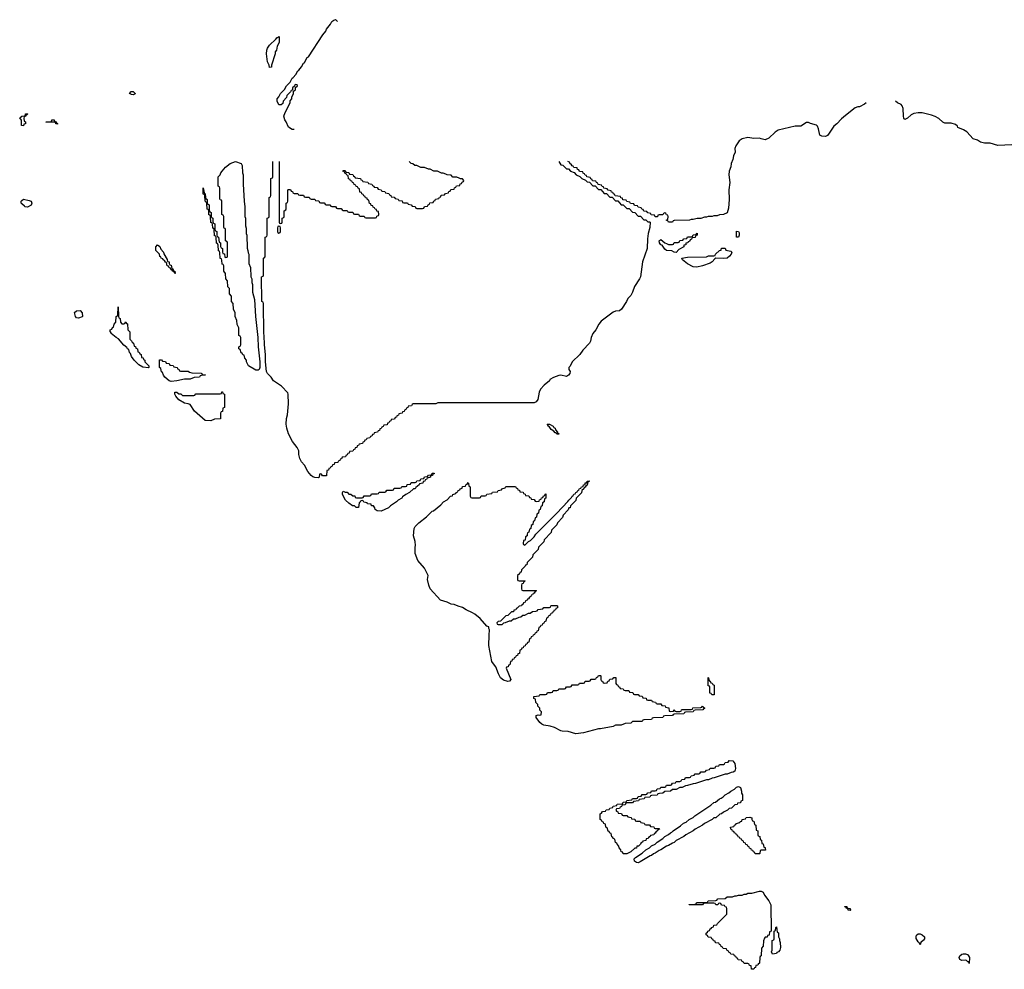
# Model space of a CAD drawing. Header units: inches. Extents: x 2550115 to 2887259, y 311850 to 494471.
# Tile 77 of 115: x 2759509 to 2769920, y 436466 to 446511. Entities that reach past the tile are written whole.
import ezdxf

# ---------------------------------------------------------------- set-up
doc = ezdxf.new("R2010")
doc.units = ezdxf.units.IN
doc.header["$MEASUREMENT"] = 0
for name, color, linetype in [('C7454', 7, 'Continuous'), ('C7463', 7, 'Continuous'), ('C7464', 7, 'Continuous')]:
    doc.layers.add(name, color=color, linetype=linetype)

msp = doc.modelspace()

# ---------------------------------------------------------------- linework, layer by layer
at = {"layer": 'C7454', "color": 6}
for points in [[(2759550, 445389), (2759528, 445390), (2759527, 445447), (2759509, 445471), (2759530, 445491), (2759566, 445494), (2759570, 445514), (2759590, 445514), (2759594, 445510), (2759578, 445502), (2759570, 445486), (2759558, 445482), (2759554, 445470), (2759558, 445438), (2759572, 445432), (2759572, 445410), (2759554, 445406)], [(2759910, 445406), (2759890, 445408), (2759886, 445426), (2759790, 445426), (2759786, 445430), (2759846, 445434), (2759848, 445450), (2759874, 445450), (2759878, 445438), (2759894, 445430), (2759898, 445418), (2759910, 445414)], [(2759590, 444529), (2759568, 444530), (2759560, 444540), (2759530, 444562), (2759524, 444570), (2759524, 444590), (2759530, 444598), (2759550, 444611), (2759610, 444599), (2759631, 444590), (2759638, 444570), (2759630, 444548)]]:
    msp.add_lwpolyline(points, close=True, dxfattribs=at)
at = {"layer": 'C7463', "color": 6}
msp.add_lwpolyline([(2764937, 440000), (2764933, 439987), (2764918, 439982), (2764913, 439967), (2764898, 439962), (2764893, 439927), (2764878, 439922), (2764873, 439907), (2764858, 439902), (2764853, 439887), (2764838, 439882), (2764833, 439867), (2764818, 439862), (2764813, 439847), (2764798, 439842), (2764793, 439807), (2764778, 439802), (2764773, 439787), (2764758, 439782), (2764753, 439767), (2764738, 439762), (2764733, 439747), (2764718, 439742), (2764713, 439727), (2764698, 439722), (2764693, 439687), (2764678, 439682), (2764673, 439667), (2764658, 439662), (2764654, 439650), (2764701, 439530), (2764687, 439513), (2764670, 439510), (2764625, 439525), (2764594, 439550), (2764572, 439590), (2764544, 439664), (2764507, 439710), (2764502, 439722), (2764470, 439890), (2764474, 440000)], dxfattribs=at)
for points in [[(2765690, 439494), (2765722, 439498), (2765727, 439513), (2765742, 439518), (2765750, 439534), (2765782, 439538), (2765790, 439554), (2765813, 439553), (2765814, 439490), (2765818, 439478), (2765833, 439473), (2765838, 439458), (2765853, 439453), (2765858, 439438), (2765890, 439434), (2765898, 439418), (2765910, 439414), (2765950, 439414), (2765958, 439398), (2765993, 439393), (2765998, 439378), (2766010, 439374), (2766050, 439374), (2766058, 439358), (2766090, 439354), (2766098, 439338), (2766133, 439333), (2766138, 439318), (2766150, 439314), (2766190, 439314), (2766198, 439298), (2766233, 439293), (2766238, 439278), (2766250, 439274), (2766290, 439274), (2766298, 439258), (2766333, 439253), (2766338, 439238), (2766373, 439233), (2766378, 439198), (2766390, 439194), (2766422, 439198), (2766430, 439214), (2766438, 439198), (2766450, 439194), (2766490, 439194), (2766502, 439198), (2766506, 439210), (2766513, 439213), (2766610, 439214), (2766622, 439218), (2766628, 439232), (2766710, 439234), (2766722, 439238), (2766730, 439251), (2766738, 439238), (2766751, 439231), (2766750, 439226), (2766738, 439222), (2766731, 439209), (2766650, 439206), (2766638, 439202), (2766631, 439189), (2766550, 439186), (2766538, 439182), (2766530, 439169), (2766430, 439166), (2766418, 439162), (2766410, 439149), (2766330, 439146), (2766318, 439142), (2766310, 439129), (2766210, 439126), (2766198, 439122), (2766190, 439109), (2766110, 439106), (2766098, 439102), (2766090, 439089), (2765990, 439086), (2765970, 439069), (2765913, 439067), (2765870, 439049), (2765810, 439048), (2765784, 439036), (2765650, 439009), (2765630, 439009), (2765470, 438969), (2765390, 438957), (2765310, 438981), (2765245, 438985), (2765230, 438989), (2765165, 439025), (2765119, 439039), (2765050, 439050), (2765030, 439059), (2765010, 439076), (2764970, 439130), (2764970, 439152), (2764990, 439158), (2765006, 439154), (2765022, 439158), (2765026, 439190), (2765010, 439206), (2765008, 439230), (2764989, 439249), (2764988, 439268), (2764968, 439290), (2764962, 439322), (2764946, 439330), (2764947, 439353), (2765002, 439358), (2765010, 439374), (2765070, 439374), (2765082, 439378), (2765090, 439394), (2765130, 439394), (2765142, 439398), (2765150, 439414), (2765190, 439414), (2765202, 439418), (2765210, 439434), (2765270, 439434), (2765282, 439438), (2765290, 439454), (2765330, 439454), (2765342, 439458), (2765350, 439474), (2765410, 439474), (2765422, 439478), (2765430, 439494), (2765470, 439494), (2765482, 439498), (2765490, 439514), (2765530, 439514), (2765542, 439518), (2765550, 439534), (2765590, 439534), (2765602, 439538), (2765607, 439553), (2765622, 439558), (2765630, 439574), (2765650, 439574), (2765654, 439570), (2765654, 439530), (2765658, 439518), (2765673, 439513), (2765678, 439498)], [(2766850, 439369), (2766826, 439370), (2766822, 439382), (2766808, 439388), (2766806, 439450), (2766802, 439462), (2766790, 439466), (2766788, 439472), (2766790, 439554), (2766794, 439550), (2766798, 439518), (2766810, 439514), (2766818, 439498), (2766830, 439494), (2766838, 439478), (2766854, 439470), (2766854, 439370)], [(2765890, 438094), (2765930, 438094), (2765938, 438078), (2765973, 438073), (2765978, 438058), (2766013, 438053), (2766018, 438038), (2766030, 438034), (2766070, 438034), (2766078, 438018), (2766113, 438013), (2766118, 437998), (2766130, 437994), (2766170, 437994), (2766178, 437978), (2766213, 437973), (2766218, 437958), (2766230, 437954), (2766270, 437954), (2766274, 437950), (2766258, 437942), (2766254, 437930), (2766238, 437922), (2766230, 437906), (2766218, 437902), (2766214, 437890), (2766178, 437882), (2766174, 437870), (2766158, 437862), (2766154, 437850), (2766134, 437846), (2766130, 437828), (2766098, 437822), (2766094, 437810), (2766078, 437802), (2766074, 437790), (2766052, 437770), (2766033, 437767), (2766031, 437749), (2766012, 437748), (2765972, 437710), (2765930, 437689), (2765890, 437689), (2765886, 437706), (2765869, 437709), (2765866, 437730), (2765848, 437750), (2765846, 437770), (2765826, 437790), (2765822, 437802), (2765810, 437806), (2765802, 437842), (2765786, 437850), (2765782, 437862), (2765770, 437866), (2765762, 437902), (2765750, 437906), (2765742, 437922), (2765730, 437926), (2765722, 437962), (2765708, 437970), (2765702, 438002), (2765687, 438007), (2765682, 438022), (2765667, 438027), (2765662, 438042), (2765646, 438050), (2765646, 438110), (2765662, 438118), (2765670, 438134), (2765702, 438138), (2765710, 438154), (2765742, 438158), (2765748, 438172), (2765782, 438178), (2765786, 438190), (2765822, 438198), (2765828, 438212), (2765882, 438218), (2765890, 438234), (2765922, 438238), (2765928, 438252), (2765982, 438258), (2765990, 438274), (2766030, 438274), (2766042, 438278), (2766050, 438294), (2766082, 438298), (2766090, 438314), (2766130, 438314), (2766142, 438318), (2766150, 438334), (2766182, 438338), (2766190, 438354), (2766230, 438354), (2766242, 438358), (2766250, 438374), (2766282, 438378), (2766290, 438394), (2766330, 438394), (2766342, 438398), (2766350, 438414), (2766390, 438414), (2766402, 438418), (2766410, 438434), (2766442, 438438), (2766450, 438454), (2766490, 438454), (2766502, 438458), (2766510, 438474), (2766542, 438478), (2766550, 438494), (2766590, 438494), (2766602, 438498), (2766610, 438514), (2766642, 438518), (2766650, 438534), (2766690, 438534), (2766702, 438538), (2766710, 438554), (2766750, 438554), (2766762, 438558), (2766770, 438574), (2766802, 438578), (2766810, 438594), (2766850, 438594), (2766862, 438598), (2766870, 438614), (2766902, 438618), (2766910, 438634), (2766950, 438634), (2766962, 438638), (2766970, 438654), (2767002, 438658), (2767010, 438674), (2767050, 438672), (2767070, 438642), (2767079, 438590), (2767070, 438562), (2767052, 438550), (2767031, 438549), (2766991, 438529), (2766970, 438529), (2766854, 438490), (2766831, 438489), (2766791, 438469), (2766771, 438469), (2766654, 438430), (2766630, 438429), (2766570, 438409), (2766550, 438408), (2766514, 438390), (2766490, 438388), (2766450, 438369), (2766413, 438367), (2766390, 438349), (2766330, 438346), (2766310, 438328), (2766273, 438327), (2766258, 438322), (2766250, 438308), (2766190, 438306), (2766178, 438302), (2766172, 438288), (2766118, 438282), (2766112, 438268), (2766058, 438262), (2766052, 438248), (2765998, 438242), (2765990, 438226), (2765930, 438226), (2765918, 438222), (2765910, 438206), (2765878, 438202), (2765873, 438187), (2765858, 438182), (2765853, 438167), (2765818, 438162), (2765814, 438150), (2765818, 438138), (2765833, 438133), (2765838, 438118), (2765873, 438113), (2765878, 438098)], [(2766050, 437594), (2766030, 437597), (2766009, 437610), (2766007, 437633), (2766022, 437650), (2766090, 437696), (2766129, 437730), (2766170, 437751), (2766190, 437771), (2766230, 437791), (2766249, 437811), (2766309, 437851), (2766329, 437871), (2766370, 437891), (2766389, 437911), (2766404, 437916), (2766418, 437930), (2766498, 437982), (2766529, 438011), (2766558, 438022), (2766589, 438051), (2766629, 438071), (2766648, 438090), (2766818, 438202), (2766849, 438230), (2766865, 438235), (2766909, 438270), (2766925, 438275), (2766949, 438291), (2766969, 438310), (2767009, 438331), (2767029, 438350), (2767069, 438371), (2767090, 438391), (2767110, 438398), (2767131, 438390), (2767142, 438350), (2767142, 438330), (2767151, 438310), (2767151, 438250), (2767134, 438246), (2767130, 438228), (2767098, 438222), (2767094, 438210), (2767070, 438206), (2767034, 438170), (2767010, 438166), (2766994, 438150), (2766950, 438128), (2766931, 438109), (2766912, 438108), (2766871, 438069), (2766850, 438068), (2766831, 438049), (2766751, 438009), (2766730, 437989), (2766651, 437949), (2766632, 437930), (2766551, 437889), (2766532, 437870), (2766450, 437829), (2766430, 437809), (2766410, 437802), (2766370, 437775), (2766350, 437769), (2766290, 437729), (2766270, 437722), (2766230, 437695), (2766211, 437689), (2766191, 437669), (2766175, 437665), (2766070, 437604)], [(2767330, 437686), (2767287, 437687), (2767282, 437702), (2767267, 437707), (2767262, 437722), (2767247, 437727), (2767242, 437742), (2767227, 437747), (2767222, 437762), (2767207, 437767), (2767202, 437782), (2767187, 437787), (2767182, 437802), (2767167, 437807), (2767162, 437822), (2767147, 437827), (2767142, 437842), (2767127, 437847), (2767122, 437862), (2767107, 437867), (2767102, 437882), (2767087, 437887), (2767082, 437902), (2767067, 437907), (2767062, 437922), (2767047, 437927), (2767042, 437942), (2767027, 437947), (2767026, 437970), (2767062, 437978), (2767066, 437990), (2767082, 437998), (2767086, 438010), (2767122, 438018), (2767126, 438030), (2767146, 438034), (2767149, 438051), (2767182, 438058), (2767190, 438072), (2767230, 438076), (2767251, 438070), (2767252, 438052), (2767258, 438038), (2767270, 438034), (2767278, 437998), (2767292, 437990), (2767298, 437938), (2767314, 437930), (2767314, 437890), (2767318, 437878), (2767334, 437870), (2767338, 437838), (2767352, 437832), (2767358, 437798), (2767370, 437794), (2767378, 437758), (2767390, 437754), (2767393, 437747), (2767394, 437726), (2767350, 437726), (2767338, 437722), (2767334, 437690)], [(2767270, 436466), (2767247, 436467), (2767242, 436502), (2767227, 436507), (2767222, 436522), (2767210, 436526), (2767170, 436526), (2767162, 436542), (2767147, 436547), (2767142, 436562), (2767107, 436567), (2767102, 436582), (2767087, 436587), (2767082, 436602), (2767067, 436607), (2767062, 436622), (2767027, 436627), (2767022, 436642), (2767007, 436647), (2767002, 436662), (2766987, 436667), (2766982, 436682), (2766947, 436687), (2766942, 436702), (2766927, 436707), (2766922, 436722), (2766907, 436727), (2766902, 436742), (2766867, 436747), (2766862, 436762), (2766847, 436767), (2766842, 436782), (2766827, 436787), (2766822, 436802), (2766790, 436806), (2766782, 436822), (2766766, 436830), (2766766, 436850), (2766782, 436858), (2766786, 436870), (2766802, 436878), (2766810, 436894), (2766822, 436898), (2766826, 436910), (2766846, 436914), (2766850, 436932), (2766882, 436938), (2766886, 436950), (2766986, 437050), (2766986, 437110), (2766982, 437122), (2766967, 437127), (2766962, 437142), (2766930, 437146), (2766922, 437162), (2766910, 437166), (2766898, 437162), (2766890, 437148), (2766870, 437148), (2766862, 437162), (2766850, 437166), (2766750, 437166), (2766738, 437162), (2766730, 437149), (2766588, 437148), (2766587, 437153), (2766650, 437154), (2766662, 437158), (2766666, 437170), (2766673, 437173), (2766770, 437174), (2766782, 437178), (2766790, 437192), (2766870, 437194), (2766882, 437198), (2766890, 437212), (2766970, 437214), (2766990, 437232), (2767047, 437233), (2767070, 437242), (2767090, 437242), (2767110, 437252), (2767150, 437252), (2767170, 437262), (2767190, 437262), (2767209, 437271), (2767250, 437272), (2767330, 437291), (2767350, 437292), (2767370, 437282), (2767385, 437250), (2767430, 437191), (2767451, 437149), (2767454, 436870), (2767438, 436862), (2767433, 436827), (2767418, 436822), (2767413, 436807), (2767390, 436806), (2767384, 436796), (2767373, 436767), (2767371, 436710), (2767354, 436690), (2767351, 436610), (2767338, 436602), (2767334, 436590), (2767332, 436530), (2767318, 436522), (2767314, 436510), (2767294, 436506), (2767290, 436486), (2767278, 436482)], [(2768290, 437088), (2768269, 437090), (2768267, 437107), (2768250, 437109), (2768246, 437126), (2768234, 437126), (2768230, 437132), (2768254, 437130), (2768258, 437118), (2768271, 437111), (2768292, 437110), (2768294, 437090)], [(2767470, 436626), (2767458, 436650), (2767466, 436670), (2767466, 436770), (2767482, 436778), (2767486, 436790), (2767486, 436870), (2767502, 436878), (2767506, 436910), (2767510, 436914), (2767518, 436858), (2767531, 436851), (2767532, 436810), (2767542, 436790), (2767542, 436770), (2767551, 436750), (2767555, 436695), (2767546, 436670), (2767531, 436650), (2767516, 436644), (2767510, 436635), (2767490, 436629)], [(2769030, 436726), (2769023, 436743), (2769010, 436755), (2768989, 436791), (2768987, 436810), (2768992, 436828), (2769010, 436841), (2769030, 436841), (2769050, 436831), (2769075, 436810), (2769076, 436804), (2769078, 436790), (2769066, 436774), (2769038, 436750)], [(2769550, 436528), (2769546, 436546), (2769534, 436546), (2769519, 436559), (2769510, 436562), (2769470, 436558), (2769450, 436569), (2769444, 436590), (2769450, 436610), (2769470, 436627), (2769486, 436630), (2769510, 436630), (2769530, 436623), (2769543, 436610), (2769551, 436590)]]:
    msp.add_lwpolyline(points, close=True, dxfattribs=at)
at = {"layer": 'C7464', "color": 6}
for points in [[(2762410, 445348), (2762390, 445349), (2762350, 445374), (2762327, 445430), (2762313, 445450), (2762303, 445490), (2762315, 445530), (2762368, 445630), (2762368, 445652), (2762387, 445673), (2762388, 445692), (2762406, 445730), (2762406, 445754), (2762426, 445770), (2762426, 445794), (2762446, 445810), (2762442, 445822), (2762430, 445826), (2762418, 445822), (2762414, 445806), (2762394, 445790), (2762394, 445766), (2762378, 445762), (2762373, 445747), (2762334, 445710), (2762332, 445688), (2762294, 445650), (2762290, 445626), (2762274, 445610), (2762250, 445609), (2762230, 445648), (2762230, 445674), (2762250, 445694), (2762268, 445730), (2762309, 445771), (2762329, 445810), (2762368, 445850), (2762389, 445891), (2762402, 445898), (2762429, 445931), (2762449, 445971), (2762462, 445978), (2762489, 446011), (2762509, 446050), (2762522, 446058), (2762550, 446111), (2762562, 446118), (2762714, 446350), (2762745, 446390), (2762754, 446410), (2762797, 446463), (2762809, 446490), (2762830, 446505), (2762850, 446511), (2762870, 446490)], [(2768459, 445630), (2768443, 445617), (2768390, 445590), (2768370, 445589), (2768343, 445577), (2768241, 445499), (2768198, 445462), (2768151, 445410), (2768116, 445384), (2768070, 445309), (2768050, 445286), (2768030, 445275), (2767990, 445278), (2767970, 445290), (2767957, 445357), (2767946, 445386), (2767935, 445395), (2767870, 445412), (2767850, 445424), (2767830, 445424), (2767770, 445386), (2767710, 445384), (2767530, 445341), (2767499, 445321), (2767430, 445259), (2767390, 445240), (2767350, 445250), (2767330, 445259), (2767270, 445253), (2767210, 445265), (2767150, 445250), (2767118, 445230), (2767082, 445178), (2767071, 445150), (2767074, 445110), (2767056, 445070), (2767048, 445032), (2767033, 444990), (2767027, 444953), (2767010, 444910), (2767007, 444870), (2767017, 444790), (2767008, 444710), (2767010, 444610), (2767003, 444517), (2766990, 444469), (2766950, 444449), (2766910, 444448), (2766884, 444436), (2766850, 444435), (2766830, 444429), (2766790, 444429), (2766770, 444422), (2766750, 444422), (2766711, 444409), (2766671, 444409), (2766630, 444398), (2766610, 444398), (2766591, 444389), (2766430, 444386), (2766418, 444382), (2766411, 444369), (2766368, 444368), (2766362, 444382), (2766346, 444390), (2766362, 444398), (2766366, 444430), (2766362, 444442), (2766347, 444447), (2766342, 444462), (2766330, 444466), (2766318, 444462), (2766310, 444446), (2766270, 444446), (2766258, 444442), (2766253, 444427), (2766230, 444426), (2766222, 444442), (2766187, 444447), (2766182, 444462), (2766150, 444466), (2766142, 444482), (2766107, 444487), (2766102, 444502), (2766087, 444507), (2766082, 444522), (2766050, 444526), (2766042, 444542), (2766010, 444546), (2766002, 444562), (2765967, 444567), (2765962, 444582), (2765930, 444586), (2765922, 444602), (2765887, 444607), (2765882, 444622), (2765867, 444627), (2765862, 444642), (2765807, 444647), (2765802, 444662), (2765787, 444667), (2765782, 444682), (2765767, 444687), (2765762, 444702), (2765730, 444706), (2765722, 444722), (2765687, 444727), (2765682, 444742), (2765667, 444747), (2765662, 444762), (2765627, 444767), (2765622, 444782), (2765607, 444787), (2765602, 444802), (2765567, 444807), (2765562, 444822), (2765547, 444827), (2765542, 444842), (2765507, 444847), (2765502, 444862), (2765487, 444867), (2765482, 444882), (2765467, 444887), (2765462, 444902), (2765430, 444906), (2765422, 444922), (2765407, 444927), (2765402, 444942), (2765370, 444946), (2765362, 444962), (2765350, 444966), (2765342, 444982), (2765330, 444986), (2765322, 445002), (2765306, 445010)], [(2770000, 445186), (2769850, 445181), (2769770, 445204), (2769710, 445206), (2769670, 445214), (2769636, 445236), (2769590, 445250), (2769523, 445323), (2769490, 445347), (2769430, 445369), (2769426, 445386), (2769403, 445403), (2769357, 445417), (2769290, 445417), (2769270, 445426), (2769227, 445467), (2769190, 445488), (2769150, 445502), (2769050, 445527), (2769010, 445527), (2768963, 445517), (2768936, 445504), (2768898, 445470), (2768870, 445455), (2768859, 445470), (2768854, 445490), (2768849, 445570), (2768839, 445600), (2768830, 445614), (2768792, 445632), (2768769, 445650)], [(2765211, 445010), (2765230, 444974), (2765252, 444972), (2765290, 444934), (2765312, 444932), (2765334, 444910), (2765373, 444893), (2765394, 444870), (2765433, 444853), (2765454, 444830), (2765493, 444813), (2765510, 444794), (2765533, 444793), (2765570, 444754), (2765593, 444753), (2765630, 444714), (2765653, 444713), (2765690, 444674), (2765713, 444673), (2765750, 444634), (2765773, 444633), (2765810, 444594), (2765833, 444593), (2765870, 444554), (2765890, 444554), (2765930, 444514), (2765953, 444513), (2765990, 444474), (2766013, 444473), (2766050, 444434), (2766073, 444433), (2766110, 444394), (2766130, 444394), (2766150, 444374), (2766170, 444374), (2766174, 444370), (2766171, 444311), (2766153, 444250), (2766146, 444194), (2766145, 444090), (2766093, 443950), (2766073, 443790), (2766064, 443770), (2766011, 443690), (2765990, 443629), (2765970, 443595), (2765940, 443560), (2765927, 443530), (2765873, 443450), (2765850, 443432), (2765810, 443427), (2765783, 443417), (2765658, 443322), (2765633, 443290), (2765602, 443230), (2765570, 443190), (2765552, 443150), (2765545, 443110), (2765533, 443090), (2765464, 443016), (2765431, 442970), (2765352, 442890), (2765330, 442846), (2765314, 442830), (2765314, 442810), (2765331, 442790), (2765325, 442770), (2765311, 442750), (2765290, 442737), (2765230, 442749), (2765210, 442747), (2765153, 442727), (2765116, 442704), (2765110, 442689), (2765056, 442644), (2765017, 442603), (2765002, 442570), (2764987, 442493), (2764970, 442469), (2764950, 442458), (2763930, 442458), (2763910, 442448), (2763670, 442446), (2763658, 442442), (2763653, 442427), (2763618, 442422), (2763613, 442407), (2763598, 442402), (2763593, 442387), (2763578, 442382), (2763573, 442367), (2763558, 442362), (2763553, 442347), (2763518, 442342), (2763513, 442327), (2763498, 442322), (2763493, 442307), (2763478, 442302), (2763473, 442287), (2763438, 442282), (2763433, 442267), (2763418, 442262), (2763413, 442247), (2763398, 442242), (2763393, 442227), (2763358, 442222), (2763353, 442207), (2763338, 442202), (2763333, 442187), (2763318, 442182), (2763313, 442167), (2763298, 442162), (2763293, 442147), (2763258, 442142), (2763253, 442127), (2763238, 442122), (2763233, 442107), (2763218, 442102), (2763213, 442087), (2763178, 442082), (2763173, 442067), (2763158, 442062), (2763153, 442047), (2763138, 442042), (2763133, 442027), (2763098, 442022), (2763093, 442007), (2763078, 442002), (2763073, 441987), (2763058, 441982), (2763053, 441967), (2763038, 441962), (2763033, 441947), (2762998, 441942), (2762993, 441927), (2762978, 441922), (2762973, 441907), (2762958, 441902), (2762953, 441887), (2762918, 441882), (2762913, 441867), (2762898, 441862), (2762893, 441847), (2762878, 441842), (2762873, 441827), (2762838, 441822), (2762833, 441807), (2762818, 441802), (2762813, 441787), (2762798, 441782), (2762793, 441767), (2762778, 441762), (2762773, 441747), (2762758, 441742), (2762753, 441687), (2762710, 441686), (2762702, 441702), (2762690, 441706), (2762678, 441702), (2762674, 441670), (2762670, 441666), (2762631, 441669), (2762610, 441677), (2762590, 441690), (2762557, 441730), (2762520, 441800), (2762490, 441835), (2762470, 441870), (2762461, 441910), (2762459, 441950), (2762444, 441984), (2762393, 442050), (2762353, 442130), (2762333, 442190), (2762326, 442234), (2762329, 442291), (2762342, 442330), (2762353, 442447), (2762349, 442549), (2762343, 442563), (2762276, 442636), (2762193, 442690), (2762168, 442728), (2762130, 442769), (2762119, 442790), (2762109, 442890), (2762109, 442969), (2762099, 443070), (2762095, 443170), (2762089, 443190), (2762086, 443510), (2762082, 443522), (2762069, 443530), (2762066, 443790), (2762082, 443798), (2762086, 443810), (2762086, 443990), (2762102, 443998), (2762106, 444010), (2762106, 444210), (2762122, 444218), (2762126, 444230), (2762126, 444410), (2762142, 444418), (2762146, 444430), (2762146, 444630), (2762162, 444638), (2762166, 444650), (2762166, 444830), (2762182, 444838), (2762186, 444850), (2762186, 445010)], [(2762254, 445010), (2762254, 444370), (2762258, 444358), (2762270, 444354), (2762282, 444358), (2762286, 444370), (2762286, 444410), (2762302, 444418), (2762306, 444430), (2762306, 444490), (2762322, 444498), (2762326, 444510), (2762326, 444570), (2762342, 444578), (2762346, 444590), (2762346, 444710), (2762350, 444714), (2762373, 444713), (2762378, 444698), (2762393, 444693), (2762398, 444678), (2762410, 444674), (2762450, 444674), (2762458, 444658), (2762470, 444654), (2762510, 444654), (2762518, 444638), (2762530, 444634), (2762570, 444634), (2762578, 444618), (2762590, 444614), (2762630, 444614), (2762638, 444598), (2762673, 444593), (2762678, 444578), (2762690, 444574), (2762730, 444574), (2762738, 444558), (2762750, 444554), (2762790, 444554), (2762798, 444538), (2762810, 444534), (2762850, 444534), (2762858, 444518), (2762870, 444514), (2762910, 444514), (2762918, 444498), (2762930, 444494), (2762970, 444494), (2762978, 444478), (2762990, 444474), (2763030, 444474), (2763038, 444458), (2763050, 444454), (2763090, 444454), (2763098, 444438), (2763110, 444434), (2763150, 444434), (2763158, 444418), (2763170, 444414), (2763270, 444414), (2763282, 444418), (2763287, 444433), (2763302, 444438), (2763306, 444450), (2763302, 444482), (2763287, 444487), (2763282, 444502), (2763267, 444507), (2763262, 444522), (2763247, 444527), (2763242, 444542), (2763227, 444547), (2763222, 444562), (2763207, 444567), (2763202, 444602), (2763187, 444607), (2763182, 444622), (2763167, 444627), (2763162, 444642), (2763147, 444647), (2763142, 444662), (2763127, 444667), (2763122, 444682), (2763107, 444687), (2763102, 444722), (2763087, 444727), (2763082, 444742), (2763067, 444747), (2763062, 444762), (2763047, 444767), (2763042, 444782), (2763027, 444787), (2763022, 444802), (2763007, 444807), (2763002, 444822), (2762987, 444827), (2762982, 444862), (2762967, 444867), (2762962, 444882), (2762947, 444887), (2762942, 444902), (2762927, 444907), (2762930, 444914), (2762950, 444914), (2762958, 444898), (2762990, 444894), (2762998, 444878), (2763030, 444874), (2763038, 444858), (2763054, 444850), (2763058, 444838), (2763114, 444830), (2763118, 444818), (2763130, 444814), (2763138, 444798), (2763190, 444792), (2763198, 444778), (2763232, 444772), (2763238, 444758), (2763254, 444750), (2763258, 444738), (2763290, 444734), (2763298, 444718), (2763332, 444712), (2763338, 444698), (2763370, 444694), (2763378, 444678), (2763412, 444672), (2763418, 444658), (2763434, 444650), (2763438, 444638), (2763470, 444634), (2763478, 444618), (2763510, 444614), (2763518, 444598), (2763553, 444593), (2763558, 444578), (2763570, 444574), (2763610, 444574), (2763618, 444558), (2763650, 444554), (2763658, 444538), (2763690, 444534), (2763698, 444518), (2763710, 444514), (2763770, 444514), (2763782, 444518), (2763790, 444534), (2763822, 444538), (2763827, 444553), (2763842, 444558), (2763847, 444573), (2763882, 444578), (2763887, 444593), (2763902, 444598), (2763907, 444613), (2763942, 444618), (2763947, 444633), (2763962, 444638), (2763967, 444653), (2764002, 444658), (2764010, 444674), (2764042, 444678), (2764047, 444693), (2764062, 444698), (2764067, 444713), (2764102, 444718), (2764107, 444733), (2764122, 444738), (2764127, 444753), (2764162, 444758), (2764167, 444773), (2764182, 444778), (2764187, 444793), (2764202, 444798), (2764206, 444810), (2764190, 444826), (2764170, 444826), (2764156, 444836), (2764130, 444846), (2764090, 444846), (2764070, 444866), (2764028, 444868), (2764016, 444876), (2763987, 444887), (2763968, 444888), (2763927, 444907), (2763888, 444908), (2763850, 444928), (2763830, 444928), (2763790, 444948), (2763749, 444949), (2763710, 444968), (2763686, 444970), (2763667, 444987), (2763650, 444988), (2763626, 445010)], [(2764474, 440000), (2764476, 440056), (2764469, 440071), (2764469, 440089), (2764450, 440094), (2764377, 440177), (2764322, 440222), (2764297, 440237), (2764230, 440270), (2764193, 440293), (2764146, 440306), (2764104, 440325), (2764070, 440330), (2764030, 440350), (2763959, 440370), (2763850, 440490), (2763834, 440530), (2763821, 440590), (2763828, 440630), (2763790, 440710), (2763719, 440790), (2763690, 440866), (2763689, 440930), (2763693, 440950), (2763689, 440990), (2763673, 441050), (2763679, 441130), (2763690, 441150), (2763729, 441190), (2763809, 441251), (2763870, 441311), (2763884, 441316), (2763962, 441378), (2763990, 441411), (2764029, 441431), (2764066, 441470), (2764086, 441474), (2764088, 441490), (2764122, 441498), (2764126, 441510), (2764142, 441518), (2764146, 441530), (2764162, 441538), (2764166, 441550), (2764186, 441554), (2764190, 441572), (2764222, 441578), (2764226, 441590), (2764242, 441598), (2764250, 441614), (2764254, 441610), (2764258, 441578), (2764274, 441570), (2764274, 441470), (2764278, 441458), (2764290, 441454), (2764370, 441454), (2764382, 441458), (2764390, 441474), (2764430, 441474), (2764442, 441478), (2764448, 441492), (2764502, 441498), (2764508, 441512), (2764562, 441518), (2764568, 441532), (2764602, 441538), (2764606, 441550), (2764642, 441558), (2764650, 441572), (2764750, 441574), (2764758, 441558), (2764773, 441553), (2764778, 441538), (2764793, 441533), (2764798, 441518), (2764833, 441513), (2764838, 441498), (2764853, 441493), (2764858, 441478), (2764893, 441473), (2764898, 441458), (2764913, 441453), (2764918, 441438), (2764950, 441434), (2764958, 441418), (2764970, 441414), (2765002, 441418), (2765007, 441433), (2765022, 441438), (2765027, 441453), (2765042, 441458), (2765047, 441473), (2765062, 441478), (2765067, 441493), (2765074, 441494), (2765074, 441450), (2765058, 441442), (2765054, 441410), (2765038, 441402), (2765034, 441370), (2765018, 441362), (2765014, 441330), (2764998, 441322), (2764994, 441290), (2764978, 441282), (2764974, 441250), (2764958, 441242), (2764954, 441210), (2764938, 441202), (2764934, 441170), (2764918, 441162), (2764914, 441130), (2764898, 441122), (2764894, 441090), (2764878, 441082), (2764874, 441070), (2764874, 441050), (2764858, 441042), (2764853, 441007), (2764838, 441002), (2764834, 440970), (2764838, 440958), (2764850, 440954), (2764888, 440992), (2764910, 441002), (2764950, 441042), (2764968, 441070), (2765189, 441291), (2765306, 441414), (2765315, 441430), (2765345, 441455), (2765350, 441470), (2765362, 441478), (2765370, 441491), (2765384, 441496), (2765390, 441511), (2765403, 441517), (2765409, 441530), (2765423, 441537), (2765430, 441551), (2765443, 441557), (2765450, 441571), (2765467, 441573), (2765470, 441591), (2765487, 441593), (2765490, 441611), (2765507, 441613), (2765510, 441631), (2765530, 441632), (2765530, 441626), (2765518, 441622), (2765510, 441586), (2765498, 441582), (2765490, 441566), (2765478, 441562), (2765474, 441550), (2765454, 441530), (2765450, 441506), (2765394, 441450), (2765390, 441426), (2765334, 441370), (2765331, 441349), (2765314, 441346), (2765310, 441326), (2765254, 441270), (2765250, 441246), (2765194, 441190), (2765190, 441166), (2765134, 441110), (2765130, 441086), (2765054, 441010), (2765050, 440986), (2764994, 440930), (2764990, 440906), (2764934, 440850), (2764930, 440826), (2764874, 440770), (2764870, 440746), (2764858, 440742), (2764854, 440730), (2764814, 440690), (2764812, 440668), (2764798, 440662), (2764794, 440650), (2764774, 440630), (2764774, 440590), (2764778, 440578), (2764790, 440574), (2764850, 440574), (2764854, 440570), (2764838, 440562), (2764833, 440547), (2764818, 440542), (2764814, 440530), (2764814, 440490), (2764818, 440478), (2764830, 440474), (2764970, 440474), (2764974, 440470), (2764958, 440462), (2764950, 440446), (2764938, 440442), (2764930, 440426), (2764918, 440422), (2764914, 440410), (2764898, 440402), (2764890, 440386), (2764878, 440382), (2764874, 440370), (2764858, 440362), (2764854, 440350), (2764838, 440342), (2764830, 440326), (2764818, 440322), (2764814, 440310), (2764790, 440306), (2764770, 440286), (2764758, 440282), (2764754, 440270), (2764734, 440266), (2764730, 440248), (2764710, 440246), (2764672, 440208), (2764650, 440206), (2764593, 440147), (2764570, 440146), (2764554, 440130), (2764558, 440118), (2764570, 440114), (2764610, 440114), (2764628, 440132), (2764647, 440133), (2764688, 440152), (2764707, 440153), (2764730, 440172), (2764750, 440172), (2764790, 440192), (2764807, 440193), (2764829, 440211), (2764850, 440212), (2764890, 440232), (2764907, 440233), (2764930, 440252), (2764967, 440253), (2764982, 440258), (2764990, 440272), (2765042, 440278), (2765050, 440292), (2765110, 440294), (2765122, 440298), (2765126, 440310), (2765133, 440313), (2765190, 440314), (2765194, 440310), (2765194, 440290), (2765178, 440282), (2765173, 440267), (2765158, 440262), (2765153, 440247), (2765138, 440242), (2765133, 440227), (2765118, 440222), (2765113, 440207), (2765098, 440202), (2765093, 440187), (2765078, 440182), (2765073, 440147), (2765058, 440142), (2765053, 440127), (2765038, 440122), (2765033, 440107), (2765018, 440102), (2765013, 440087), (2764998, 440082), (2764993, 440047), (2764978, 440042), (2764973, 440027), (2764958, 440022), (2764953, 440007), (2764938, 440002), (2764937, 440000)]]:
    msp.add_lwpolyline(points, dxfattribs=at)
for points in [[(2762150, 446006), (2762148, 446030), (2762130, 446066), (2762118, 446150), (2762124, 446190), (2762130, 446210), (2762150, 446240), (2762217, 446303), (2762230, 446322), (2762238, 446322), (2762250, 446332), (2762254, 446330), (2762251, 446270), (2762232, 446230), (2762225, 446190), (2762212, 446170), (2762211, 446150), (2762171, 446030), (2762170, 446008)], [(2760710, 445715), (2760690, 445718), (2760669, 445730), (2760688, 445750), (2760710, 445751), (2760730, 445731), (2760730, 445728)], [(2762030, 442804), (2762005, 442805), (2761929, 442850), (2761908, 442890), (2761906, 442910), (2761888, 442930), (2761882, 442962), (2761870, 442966), (2761862, 442982), (2761850, 442986), (2761842, 443022), (2761828, 443030), (2761826, 443050), (2761842, 443058), (2761846, 443070), (2761846, 443150), (2761842, 443162), (2761826, 443170), (2761826, 443250), (2761808, 443288), (2761806, 443330), (2761788, 443370), (2761788, 443410), (2761769, 443449), (2761767, 443507), (2761749, 443529), (2761747, 443587), (2761729, 443610), (2761727, 443667), (2761710, 443686), (2761707, 443747), (2761689, 443770), (2761687, 443827), (2761669, 443850), (2761667, 443907), (2761662, 443922), (2761650, 443926), (2761647, 443967), (2761642, 443982), (2761630, 443986), (2761627, 444047), (2761622, 444062), (2761610, 444066), (2761607, 444127), (2761602, 444142), (2761590, 444146), (2761587, 444207), (2761582, 444222), (2761570, 444226), (2761566, 444290), (2761562, 444302), (2761550, 444306), (2761547, 444347), (2761542, 444362), (2761530, 444366), (2761527, 444427), (2761522, 444442), (2761510, 444446), (2761508, 444488), (2761502, 444502), (2761490, 444506), (2761487, 444567), (2761482, 444582), (2761469, 444590), (2761467, 444647), (2761462, 444662), (2761450, 444666), (2761448, 444672), (2761450, 444731), (2761458, 444678), (2761472, 444670), (2761473, 444633), (2761478, 444618), (2761492, 444610), (2761493, 444573), (2761498, 444558), (2761511, 444551), (2761514, 444490), (2761518, 444478), (2761532, 444470), (2761533, 444433), (2761538, 444418), (2761552, 444410), (2761553, 444373), (2761558, 444358), (2761572, 444350), (2761574, 444290), (2761578, 444278), (2761592, 444272), (2761594, 444230), (2761598, 444218), (2761612, 444212), (2761618, 444158), (2761634, 444150), (2761634, 444110), (2761638, 444098), (2761654, 444090), (2761654, 444050), (2761658, 444038), (2761673, 444033), (2761678, 443998), (2761690, 443994), (2761702, 443998), (2761706, 444010), (2761706, 444150), (2761702, 444162), (2761686, 444170), (2761686, 444290), (2761682, 444302), (2761670, 444306), (2761667, 444313), (2761666, 444430), (2761662, 444442), (2761648, 444450), (2761646, 444590), (2761642, 444602), (2761630, 444606), (2761627, 444613), (2761626, 444730), (2761622, 444742), (2761608, 444750), (2761607, 444847), (2761629, 444871), (2761635, 444890), (2761649, 444910), (2761685, 444950), (2761734, 444990), (2761790, 445010), (2761851, 444991), (2761861, 444970), (2761865, 444890), (2761871, 444870), (2761871, 444771), (2761881, 444590), (2761891, 444530), (2761891, 444430), (2761896, 444410), (2761898, 444330), (2761904, 444304), (2761905, 444250), (2761911, 444230), (2761913, 444093), (2761922, 444070), (2761924, 444044), (2761931, 444031), (2761933, 443933), (2761951, 443891), (2761952, 443790), (2761962, 443770), (2761962, 443730), (2761971, 443710), (2761971, 443630), (2761991, 443551), (2762003, 443370), (2762028, 443150), (2762031, 443050), (2762048, 442890), (2762050, 442830), (2762043, 442810)], [(2762250, 444326), (2762238, 444322), (2762234, 444310), (2762234, 444270), (2762238, 444258), (2762250, 444254), (2762262, 444258), (2762266, 444270), (2762266, 444310), (2762262, 444322)], [(2766450, 444049), (2766428, 444050), (2766405, 444065), (2766349, 444070), (2766330, 444085), (2766304, 444124), (2766289, 444130), (2766274, 444150), (2766270, 444172), (2766290, 444185), (2766330, 444152), (2766350, 444142), (2766370, 444134), (2766410, 444134), (2766422, 444138), (2766430, 444154), (2766470, 444154), (2766482, 444158), (2766490, 444174), (2766522, 444178), (2766530, 444194), (2766562, 444198), (2766570, 444214), (2766610, 444214), (2766622, 444218), (2766630, 444234), (2766662, 444238), (2766666, 444250), (2766673, 444253), (2766674, 444230), (2766654, 444226), (2766650, 444208), (2766618, 444202), (2766614, 444190), (2766598, 444182), (2766590, 444166), (2766578, 444162), (2766574, 444150), (2766554, 444146), (2766552, 444130), (2766533, 444127), (2766530, 444109), (2766480, 444080)], [(2767110, 444209), (2767089, 444210), (2767090, 444274), (2767110, 444272), (2767116, 444256), (2767116, 444230)], [(2761150, 443826), (2761142, 443842), (2761126, 443850), (2761122, 443862), (2761110, 443866), (2761102, 443882), (2761090, 443886), (2761082, 443902), (2761070, 443906), (2761062, 443942), (2761050, 443946), (2761042, 443962), (2761026, 443970), (2761022, 443982), (2761006, 443990), (2761002, 444002), (2760990, 444006), (2760986, 444030), (2760948, 444068), (2760948, 444108), (2760968, 444130), (2760990, 444111), (2761003, 444083), (2761030, 444051), (2761034, 444034), (2761070, 443974), (2761073, 443953), (2761091, 443950), (2761091, 443931), (2761098, 443918), (2761110, 443914), (2761118, 443878), (2761130, 443874), (2761134, 443854), (2761150, 443852), (2761154, 443826)], [(2766950, 443985), (2766871, 443989), (2766858, 443982), (2766831, 443950), (2766810, 443936), (2766730, 443906), (2766670, 443894), (2766630, 443898), (2766570, 443930), (2766519, 443970), (2766509, 443990), (2766570, 443999), (2766770, 444002), (2766793, 444013), (2766850, 444014), (2766862, 444018), (2766866, 444030), (2766909, 444071), (2766926, 444074), (2766926, 444086), (2766933, 444093), (2766970, 444094), (2766974, 444074), (2767030, 444062), (2767036, 444056), (2767038, 444050), (2767031, 444030), (2767016, 444010), (2766990, 443990)], [(2760130, 443354), (2760110, 443357), (2760099, 443370), (2760090, 443412), (2760110, 443431), (2760150, 443434), (2760171, 443410), (2760174, 443370), (2760170, 443369)], [(2760590, 443294), (2760610, 443294), (2760622, 443298), (2760630, 443314), (2760638, 443298), (2760650, 443294), (2760654, 443230), (2760672, 443210), (2760674, 443130), (2760693, 443113), (2760698, 443098), (2760714, 443090), (2760718, 443058), (2760733, 443053), (2760738, 443038), (2760754, 443030), (2760758, 442998), (2760773, 442993), (2760778, 442978), (2760794, 442970), (2760798, 442938), (2760813, 442933), (2760818, 442918), (2760834, 442910), (2760834, 442890), (2760874, 442850), (2760874, 442830), (2760870, 442829), (2760810, 442834), (2760770, 442861), (2760721, 442910), (2760690, 442949), (2760679, 442979), (2760670, 442989), (2760663, 443023), (2760650, 443029), (2760642, 443042), (2760610, 443067), (2760555, 443135), (2760529, 443150), (2760478, 443190), (2760478, 443198), (2760469, 443209), (2760466, 443210), (2760466, 443230), (2760482, 443238), (2760490, 443254), (2760502, 443258), (2760508, 443290), (2760527, 443313), (2760529, 443371), (2760542, 443378), (2760546, 443390), (2760550, 443474), (2760554, 443370), (2760558, 443358), (2760572, 443350), (2760574, 443310)], [(2761210, 442794), (2761290, 442794), (2761304, 442784), (2761330, 442774), (2761427, 442773), (2761434, 442770), (2761438, 442758), (2761470, 442754), (2761474, 442750), (2761433, 442747), (2761418, 442742), (2761411, 442729), (2761353, 442727), (2761311, 442709), (2761252, 442708), (2761170, 442689), (2761110, 442684), (2761090, 442689), (2761045, 442730), (2761029, 442750), (2761018, 442778), (2761010, 442786), (2761002, 442822), (2760989, 442830), (2760987, 442913), (2761010, 442914), (2761018, 442898), (2761050, 442894), (2761058, 442878), (2761090, 442874), (2761098, 442858), (2761133, 442853), (2761138, 442838), (2761173, 442833), (2761178, 442818), (2761193, 442813), (2761198, 442798)], [(2761530, 442269), (2761470, 442270), (2761359, 442370), (2761310, 442442), (2761289, 442449), (2761250, 442454), (2761193, 442490), (2761159, 442530), (2761149, 442550), (2761148, 442572), (2761170, 442572), (2761193, 442553), (2761212, 442552), (2761230, 442534), (2761350, 442534), (2761362, 442538), (2761370, 442554), (2761630, 442554), (2761642, 442558), (2761647, 442573), (2761653, 442573), (2761658, 442558), (2761674, 442550), (2761674, 442410), (2761658, 442402), (2761652, 442368), (2761638, 442362), (2761634, 442350), (2761634, 442290), (2761570, 442286)], [(2765210, 442126), (2765190, 442128), (2765182, 442142), (2765170, 442142), (2765158, 442158), (2765130, 442175), (2765106, 442206), (2765098, 442210), (2765098, 442218), (2765088, 442232), (2765110, 442231), (2765150, 442210), (2765157, 442197), (2765171, 442190), (2765174, 442174), (2765194, 442146), (2765194, 442134), (2765210, 442132)], [(2763330, 441313), (2763290, 441317), (2763269, 441330), (2763266, 441346), (2763250, 441368), (2763228, 441370), (2763226, 441386), (2763186, 441390), (2763182, 441402), (2763148, 441408), (2763142, 441422), (2763130, 441426), (2763118, 441422), (2763110, 441406), (2763098, 441402), (2763091, 441350), (2763068, 441350), (2763049, 441369), (2763028, 441370), (2762990, 441395), (2762954, 441430), (2762921, 441490), (2762922, 441510), (2762930, 441522), (2762950, 441512), (2762970, 441512), (2762990, 441492), (2763012, 441492), (2763030, 441474), (2763053, 441473), (2763058, 441458), (2763070, 441454), (2763130, 441454), (2763142, 441458), (2763150, 441474), (2763210, 441474), (2763222, 441478), (2763230, 441494), (2763290, 441494), (2763302, 441498), (2763310, 441514), (2763370, 441514), (2763382, 441518), (2763390, 441534), (2763450, 441534), (2763462, 441538), (2763470, 441554), (2763530, 441554), (2763542, 441558), (2763550, 441574), (2763590, 441574), (2763602, 441578), (2763607, 441593), (2763642, 441598), (2763650, 441614), (2763690, 441614), (2763702, 441618), (2763707, 441633), (2763742, 441638), (2763750, 441654), (2763782, 441658), (2763790, 441674), (2763822, 441678), (2763830, 441694), (2763862, 441698), (2763870, 441714), (2763893, 441713), (2763890, 441706), (2763878, 441702), (2763874, 441690), (2763854, 441686), (2763852, 441670), (2763818, 441662), (2763810, 441646), (2763798, 441642), (2763794, 441630), (2763774, 441626), (2763772, 441610), (2763738, 441602), (2763734, 441590), (2763698, 441562), (2763691, 441549), (2763672, 441548), (2763632, 441510), (2763591, 441489), (2763558, 441462), (2763551, 441449), (2763511, 441429), (2763492, 441410), (2763430, 441369), (2763410, 441349), (2763370, 441329)]]:
    msp.add_lwpolyline(points, close=True, dxfattribs=at)

doc.saveas('drawing.dxf')
